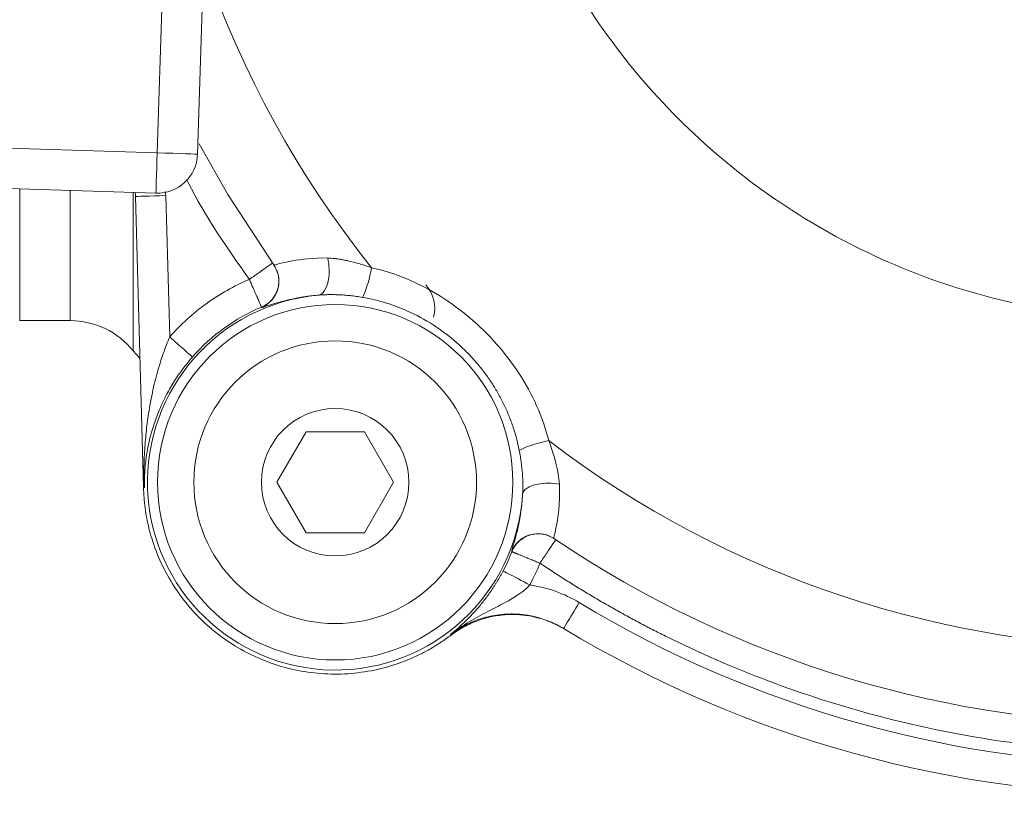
# Model space of a CAD drawing. Extents: x -34599 to 125690, y -105249 to 21518.
# Tile 33 of 64: x 113069 to 113109, y -36292 to -36261. Entities that reach past the tile are written whole.
import ezdxf

# ---------------------------------------------------------------- set-up
doc = ezdxf.new("R2010")
doc.units = 0
doc.header["$MEASUREMENT"] = 0
doc.layers.get('0').update_dxf_attribs({"linetype": 'CONTINUOUS'})

# ---------------------------------------------------------------- blocks, each defined once
blk = doc.blocks.new('z2')
at = {"color": 30, "linetype": 'Continuous', "lineweight": 15}
for p, q in [((1003.1, -228.47), (1006.31, -128.52)), ((1023.09, -229.11), (1025.66, -149.15)), ((736.68, -219.91), (1003.1, -228.47)), ((727.9, -239.64), (1002.46, -248.46)), ((934.98, -311.54), (934.98, -246.29)), ((959.98, -311.54), (959.98, -247.09)), ((991.2, -326.54), (991.2, -248.1)), ((992.29, -248.13), (992.38, -250.03)), ((1007.37, -249.63), (1007.1, -247.67)), ((996.28, -394.11), (992.38, -250.03)), ((1009.27, -319.63), (1007.37, -249.63)), ((1060.79, -283.95), (1062.23, -286.57)), ((1054.74, -304.86), (1054.8, -304.95)), ((934.98, -311.54), (959.98, -311.54)), ((1062.38, -391.54), (1076.81, -366.54)), ((1076.81, -366.54), (1105.68, -366.54)), ((1105.68, -366.54), (1120.11, -391.54)), ((1076.81, -416.54), (1062.38, -391.54)), ((1120.11, -391.54), (1105.68, -416.54)), ((1105.68, -416.54), (1076.81, -416.54)), ((1196.96, -418.07), (1199.62, -419.44)), ((1178.68, -425.88), (1178.77, -425.94)), ((1148.69, -467.2), (1148.33, -466.91))]:
    blk.add_line(p, q, dxfattribs=at)
at = {"color": 30, "linetype": 'Continuous', "lineweight": 15, "flags": 128}
for points in [[(1023.92, -224.05), (1038.03, -249.09), (1060.79, -283.95)], [(1002.46, -248.46), (1002.47, -248.07), (1002.51, -246.94), (1002.57, -245.09), (1002.65, -242.6), (1002.75, -239.57), (1002.86, -236.12), (1002.98, -232.37), (1003.1, -228.47)], [(1003.1, -228.47), (1007, -228.59), (1010.75, -228.71), (1014.21, -228.83), (1017.24, -228.92), (1019.73, -229), (1021.57, -229.06), (1022.71, -229.1), (1023.09, -229.11)], [(992.38, -250.03), (992.67, -250.03), (993.52, -250), (994.91, -249.97), (996.77, -249.92), (999.04, -249.85), (1001.64, -249.78), (1004.45, -249.71), (1007.37, -249.63)], [(991.2, -326.54), (994.19, -329.87), (994.55, -330.22)]]:
    blk.add_lwpolyline(points, dxfattribs=at)
at = {"color": 30, "linetype": 'Continuous', "lineweight": 15}
for radius in [87.99, 70, 36.5]:
    blk.add_circle((1091.24, -391.54), radius, dxfattribs=at)
for centre, radius, start, end in [((1501.24, 28.46), 502.1, 141.3182, 218.6818), ((1003.1, -228.47), 20, 268.1605, 358.1605), ((1123.12, -305.35), 17.39, 344.9556, 41.4391), ((1091.24, -391.54), 92.99, 95.1318, 356.2487), ((1091.24, -391.54), 94.04, 112.8369, 138.7442), ((959.98, -351.54), 40, 38.6822, 90), ((1501.24, 28.46), 502.1, 232.6987, 307.3013), ((1501.24, 28.46), 540, 236.0323, 303.9677), ((1091.24, -391.54), 94.04, 332.181, 338.5437), ((1501.24, 28.46), 575, 238.91346, 301.08654)]:
    blk.add_arc(centre, radius, start, end, dxfattribs=at)
for points, knots in [([(1163.59, -6.54), (1165.58, -25.73), (1169.21, -44.75), (1179.65, -81.91), (1186.45, -100.04), (1203.04, -134.88), (1212.82, -151.59), (1235.09, -183.12), (1247.56, -197.93), (1274.85, -225.21), (1289.66, -237.69), (1321.19, -259.95), (1337.9, -269.74), (1372.74, -286.33), (1390.87, -293.13), (1428.03, -303.57), (1447.05, -307.2), (1466.24, -309.19)], [0, 0, 0, 0, 0.125, 0.125, 0.25, 0.25, 0.375, 0.375, 0.5, 0.5, 0.625, 0.625, 0.75, 0.75, 0.875, 0.875, 1, 1, 1, 1]), ([(1017.69, -241.73), (1017.92, -242.2), (1026.55, -259.63), (1037.79, -275.6), (1048.72, -291.13)], [0, 0, 0, 0, 0.027359, 1, 1, 1, 1]), ([(1060.79, -283.95), (1060.92, -284.13), (1066.28, -282.21), (1080.45, -280.35), (1087.58, -280.56)], [0.2477072, 0.2477072, 0.2477072, 0.2477072, 0.6279466, 0.9131262, 0.9131262, 0.9131262, 0.9131262]), ([(1087.58, -280.56), (1088.34, -284.03), (1088.53, -290.59), (1086.19, -297.19), (1084.05, -298.78), (1082.92, -298.92)], [0, 0, 0, 0, 0.428571, 0.714286, 1, 1, 1, 1]), ([(1087.58, -280.56), (1088.11, -280.58), (1089.18, -280.63), (1090.83, -280.78), (1092.55, -280.99), (1094.34, -281.27), (1096.18, -281.62), (1099.22, -282.29), (1103.61, -283.45), (1107.34, -284.69), (1109.29, -285.34)], [0, 0, 0, 0, 0.075347, 0.152811, 0.232543, 0.314677, 0.399334, 0.486621, 0.731505, 1, 1, 1, 1]), ([(1048.72, -291.13), (1050.43, -289.92), (1053.85, -287.51), (1058.65, -284.11), (1060.15, -283.05), (1060.15, -283.05)], [0, 0, 0, 0, 0.285714, 0.571429, 1, 1, 1, 1]), ([(1054.74, -304.86), (1056.94, -303.94), (1060.84, -300.94), (1064.26, -293.01), (1062.8, -286.78), (1060.73, -283.86)], [0, 0, 0, 0, 0.285714, 0.571429, 1, 1, 1, 1]), ([(1062.23, -286.57), (1062.25, -286.61), (1062.78, -287.56), (1063.22, -289.69), (1063.47, -292.81), (1062.94, -295.92), (1061.75, -298.83), (1059.93, -301.4), (1057.61, -303.55), (1055.74, -304.48), (1054.8, -304.95)], [0, 0, 0, 0, 0.005868, 0.147928, 0.289915, 0.431829, 0.573954, 0.716012, 0.857993, 1, 1, 1, 1]), ([(1109.29, -285.34), (1108.97, -287.04), (1108.19, -290.53), (1106.57, -296.14), (1105.4, -298.99), (1104.79, -300.01)], [0, 0, 0, 0, 0.285714, 0.571429, 1, 1, 1, 1]), ([(1109.29, -285.34), (1121.13, -287.95), (1138.44, -295.31), (1163.11, -313.46), (1183.75, -336.47), (1194.08, -359.16), (1196.97, -370.93)], [0, 0, 0, 0, 0.369447, 0.554171, 0.923618, 1.293065, 1.293065, 1.293065, 1.293065]), ([(1048.72, -291.13), (1041.19, -294.32), (1034.01, -298.36), (1020.75, -307.94), (1014.66, -313.48), (1009.27, -319.63)], [0, 0, 0, 0, 0.5, 0.5, 1, 1, 1, 1]), ([(1054.74, -304.86), (1054.74, -304.85), (1054.72, -304.82), (1054.65, -304.65), (1054.52, -304.37), (1054.34, -303.96), (1054.1, -303.4), (1053.79, -302.69), (1053.4, -301.81), (1052.95, -300.77), (1052.41, -299.54), (1051.8, -298.15), (1051.12, -296.59), (1050.37, -294.88), (1049.56, -293.04), (1049, -291.77), (1048.72, -291.13)], [0, 0, 0, 0, 0.052039, 0.107062, 0.165069, 0.22606, 0.290033, 0.35699, 0.42693, 0.499852, 0.575756, 0.654643, 0.736511, 0.82136, 0.90919, 1, 1, 1, 1]), ([(1054.8, -304.95), (1054.82, -304.96), (1054.85, -304.98), (1054.99, -304.96), (1055.2, -304.92), (1055.48, -304.85), (1055.84, -304.74), (1056.27, -304.61), (1057.2, -304.32), (1058.95, -303.76), (1062.13, -302.78), (1066.16, -301.67), (1070.24, -300.73), (1073.87, -300.05), (1076.73, -299.59), (1079.73, -299.2), (1081.86, -299.01), (1082.92, -298.92)], [0, 0, 0, 0, 0.036992, 0.073929, 0.110852, 0.147804, 0.184828, 0.221966, 0.259258, 0.388516, 0.514885, 0.638934, 0.761993, 0.822363, 0.881968, 0.941085, 1, 1, 1, 1]), ([(1104.79, -300.01), (1103.74, -299.84), (1101.69, -299.51), (1098.66, -299.15), (1095.74, -298.88), (1092.94, -298.72), (1090.26, -298.65), (1087.7, -298.66), (1085.26, -298.74), (1083.69, -298.86), (1082.92, -298.92)], [0, 0, 0, 0, 0.144231, 0.282957, 0.416186, 0.543922, 0.666168, 0.782929, 0.894204, 1, 1, 1, 1]), ([(1182.42, -375.79), (1182.2, -374.76), (1181.78, -372.71), (1181.02, -369.68), (1180.17, -366.71), (1179.23, -363.79), (1178.21, -360.94), (1177.1, -358.14), (1175.92, -355.41), (1174.66, -352.74), (1173.34, -350.14), (1171.95, -347.6), (1170.5, -345.13), (1168.99, -342.73), (1167.43, -340.4), (1165.82, -338.14), (1164.16, -335.94), (1162.45, -333.82), (1160.71, -331.76), (1158.93, -329.77), (1157.11, -327.85), (1152.53, -323.26), (1144.45, -316.42), (1134.69, -310.4), (1127, -306.71), (1121.93, -304.62), (1116.52, -302.76), (1110.79, -301.15), (1106.82, -300.4), (1104.79, -300.01)], [0, 0, 0, 0, 0.027369, 0.054482, 0.081339, 0.107942, 0.134291, 0.160387, 0.186231, 0.211825, 0.237169, 0.262265, 0.287115, 0.311721, 0.336083, 0.360203, 0.384084, 0.407727, 0.431133, 0.454305, 0.477244, 0.499951, 0.623163, 0.751754, 0.797367, 0.844986, 0.894623, 0.946292, 1, 1, 1, 1]), ([(996.54, -394.11), (996.53, -393.54), (996.5, -392.4), (996.48, -390.65), (996.47, -388.66), (996.48, -386.36), (996.53, -383.13), (996.68, -378.96), (997.05, -372.59), (997.8, -364.5), (998.98, -356.11), (1000.32, -348.89), (1001.59, -343.09), (1002.99, -337.67), (1004.47, -332.62), (1006.01, -327.95), (1007.59, -323.65), (1008.72, -320.93), (1009.27, -319.63)], [0, 0, 0, 0, 0.021813, 0.044529, 0.068185, 0.099401, 0.134826, 0.195354, 0.264859, 0.388854, 0.518752, 0.601593, 0.679694, 0.753077, 0.821765, 0.885789, 0.945185, 1, 1, 1, 1]), ([(1009.27, -319.63), (1011.77, -321.83), (1017.62, -326.96), (1020.48, -329.47), (1020.54, -329.52)], [0, 0, 0, 0, 0.428571, 1, 1, 1, 1]), ([(996.81, -394.11), (996.8, -393.83), (996.79, -393.26), (996.78, -392.4), (996.77, -391.14), (996.8, -389.41), (996.91, -386.6), (997.16, -383.27), (997.69, -378.78), (998.47, -374.16), (999.42, -369.95), (1000.41, -366.26), (1001.46, -362.81), (1003.35, -357.47), (1006.08, -351.12), (1009.38, -345), (1012.13, -340.58), (1014.18, -337.56), (1016.26, -334.72), (1018.37, -332.04), (1019.83, -330.35), (1020.54, -329.52)], [0, 0, 0, 0, 0.0111341, 0.0225724, 0.0343508, 0.0621984, 0.0931935, 0.1525989, 0.2077293, 0.2941504, 0.3620828, 0.4004751, 0.4646165, 0.5220824, 0.6492184, 0.7623989, 0.8140491, 0.8634982, 0.9108736, 0.9563198, 1, 1, 1, 1]), ([(1196.97, -370.93), (1193.59, -371.67), (1187.36, -373.41), (1183.42, -375.16), (1182.42, -375.79)], [0, 0, 0, 0, 0.571429, 1, 1, 1, 1]), ([(1184.03, -397.62), (1184.07, -396.85), (1184.16, -395.28), (1184.18, -392.84), (1184.13, -390.28), (1183.99, -387.6), (1183.76, -384.81), (1183.42, -381.89), (1182.99, -378.87), (1182.61, -376.83), (1182.42, -375.79)], [0, 0, 0, 0, 0.105796, 0.217071, 0.333832, 0.456078, 0.583814, 0.717043, 0.855769, 1, 1, 1, 1]), ([(996.54, -394.11), (996.47, -394.11), (996.31, -394.11), (996.29, -394.11), (996.28, -394.11)], [0, 0, 0, 0, 0.500002, 1, 1, 1, 1]), ([(1148.69, -467.2), (1147.83, -467.83), (1146.12, -469.11), (1143.48, -470.91), (1140.79, -472.62), (1138.04, -474.23), (1135.24, -475.76), (1132.39, -477.18), (1129.49, -478.52), (1123.44, -481.05), (1113.98, -484.1), (1100.87, -486.35), (1087.57, -486.78), (1074.51, -485.35), (1061.93, -482.21), (1050.04, -477.45), (1038.89, -471.16), (1028.57, -463.32), (1019.27, -454.03), (1011.28, -443.39), (1004.83, -431.76), (1001.05, -421.87), (998.97, -414.32), (997.87, -409.33), (997.06, -404.3), (996.49, -399.22), (996.35, -395.81), (996.28, -394.11)], [0, 0, 0, 0, 0.015398, 0.030743, 0.046053, 0.061344, 0.076635, 0.091942, 0.107284, 0.122676, 0.186348, 0.250045, 0.313717, 0.377414, 0.438697, 0.500004, 0.561287, 0.622594, 0.686266, 0.749963, 0.813635, 0.877332, 0.901925, 0.926417, 0.950879, 0.975383, 1, 1, 1, 1]), ([(996.81, -394.11), (996.79, -394.11), (996.76, -394.11), (996.61, -394.11), (996.54, -394.11)], [0, 0, 0, 0, 0.499998, 1, 1, 1, 1]), ([(1184.03, -397.62), (1184.15, -396.49), (1185.68, -394.31), (1192.23, -391.82), (1198.78, -391.85), (1202.27, -392.52)], [0, 0, 0, 0, 0.285714, 0.571429, 1, 1, 1, 1]), ([(1202.27, -392.52), (1202.78, -402.03), (1200.55, -415.3), (1199.39, -419.29), (1199.53, -419.39)], [0, 0, 0, 0, 0.380241, 0.6654218, 0.6654218, 0.6654218, 0.6654218]), ([(1184.03, -397.62), (1184, -398.23), (1183.92, -399.44), (1183.78, -401.2), (1183.6, -402.93), (1183.41, -404.6), (1183.18, -406.23), (1182.94, -407.82), (1182.47, -410.65), (1181.7, -414.41), (1180.67, -418.51), (1179.76, -421.75), (1179.19, -423.68), (1178.87, -424.78), (1178.72, -425.38), (1178.64, -425.77), (1178.67, -425.84), (1178.68, -425.88)], [0, 0, 0, 0, 0.033369, 0.066864, 0.100542, 0.134457, 0.168664, 0.203214, 0.23816, 0.361289, 0.485473, 0.611635, 0.740742, 0.805421, 0.870042, 0.934828, 1, 1, 1, 1]), ([(1199.53, -419.39), (1196.56, -417.39), (1190.3, -416.08), (1182.45, -419.68), (1179.55, -423.66), (1178.68, -425.88)], [0, 0, 0, 0, 0.428571, 0.714286, 1, 1, 1, 1]), ([(1178.77, -425.94), (1179.22, -424.99), (1180.11, -423.1), (1182.19, -420.73), (1184.72, -418.85), (1187.6, -417.59), (1190.7, -416.98), (1193.82, -417.16), (1195.96, -417.55), (1196.92, -418.05), (1196.96, -418.07)], [0, 0, 0, 0, 0.142, 0.283977, 0.426038, 0.568161, 0.71007, 0.852054, 0.994113, 1, 1, 1, 1]), ([(1200.45, -420), (1200.45, -420), (1199.42, -421.53), (1196.14, -426.42), (1193.81, -429.89), (1192.65, -431.63)], [0, 0, 0, 0, 0.428571, 0.714286, 1, 1, 1, 1]), ([(1192.65, -431.63), (1192.26, -431.47), (1191.5, -431.16), (1190.38, -430.7), (1189.3, -430.25), (1188.26, -429.82), (1187.26, -429.42), (1186.32, -429.03), (1185.43, -428.67), (1184.6, -428.32), (1183.82, -428.01), (1183.11, -427.71), (1182.45, -427.45), (1181.86, -427.2), (1181.32, -426.98), (1180.84, -426.79), (1180.42, -426.61), (1180.05, -426.46), (1179.74, -426.33), (1179.47, -426.23), (1179.25, -426.14), (1179.08, -426.06), (1178.94, -426.01), (1178.85, -425.97), (1178.79, -425.94), (1178.78, -425.94), (1178.77, -425.94)], [0, 0, 0, 0, 0.053345, 0.105675, 0.156989, 0.207288, 0.256571, 0.304839, 0.352091, 0.398328, 0.443549, 0.487755, 0.530945, 0.573119, 0.614279, 0.654422, 0.69355, 0.731662, 0.768759, 0.80484, 0.839906, 0.873956, 0.90699, 0.939009, 0.970012, 1, 1, 1, 1]), ([(1192.65, -431.63), (1194.64, -432.96), (1198.64, -435.61), (1204.69, -439.5), (1210.79, -443.31), (1216.94, -447.04), (1223.14, -450.69), (1229.38, -454.26), (1235.67, -457.75), (1242.01, -461.16), (1248.39, -464.48), (1269.3, -475.04), (1305.74, -490.9), (1364.1, -509.57), (1429.48, -522.44), (1486.49, -526.13), (1528.71, -525.08), (1556.11, -523.04), (1583.29, -519.65), (1614.61, -514.17), (1649.7, -505.79), (1686.45, -494.11), (1720.44, -480.72), (1747.2, -468.19), (1768.77, -456.79), (1784.08, -447.99), (1797.77, -439.59), (1805.82, -434.28), (1809.84, -431.63)], [0, 0, 0, 0, 0.010992, 0.021984, 0.032975, 0.043967, 0.054959, 0.065951, 0.076943, 0.087935, 0.098926, 0.109918, 0.195335, 0.280753, 0.390336, 0.49992, 0.541883, 0.583846, 0.625836, 0.667382, 0.729575, 0.791044, 0.844001, 0.896958, 0.926386, 0.955814, 0.977907, 1, 1, 1, 1]), ([(1174.42, -435.42), (1174.19, -435.86), (1173.72, -436.73), (1172.99, -438.04), (1172.25, -439.34), (1171.47, -440.63), (1170.67, -441.93), (1169.85, -443.22), (1169, -444.5), (1167.35, -446.92), (1164.8, -450.38), (1161.53, -454.33), (1158.21, -457.97), (1155.1, -461.06), (1151.8, -464.09), (1149.59, -465.89), (1148.33, -466.91)], [0, 0, 0, 0, 0.028255, 0.056802, 0.085738, 0.115153, 0.145137, 0.175773, 0.207137, 0.239304, 0.358112, 0.487342, 0.606096, 0.741634, 0.853325, 1, 1, 1, 1]), ([(1174.42, -435.42), (1174.47, -435.45), (1176.96, -436.77), (1183.76, -440.35), (1187.68, -442.42)], [0, 0, 0, 0, 0.428571, 1, 1, 1, 1]), ([(1187.68, -442.42), (1184.61, -445.63), (1178.18, -449.93), (1164.14, -456.77), (1154.36, -462.28), (1148.37, -466.88), (1148.35, -466.9), (1148.33, -466.91)], [-0.5748418, -0.5748418, -0.5748418, -0.5748418, -0.3449051, -0.2299367, 0, 0, 0.0007706, 0.0007706, 0.0007706, 0.0007706]), ([(1212.1, -451.11), (1209.78, -454.96), (1205.77, -461.61), (1204.35, -463.96), (1204.35, -463.96)], [0, 0, 0, 0, 0.571429, 1, 1, 1, 1]), ([(1212.1, -451.11), (1299.36, -503.73), (1399.34, -531.54), (1603.14, -531.54), (1703.12, -503.73), (1790.39, -451.11)], [0, 0, 0, 0, 0.5, 0.5, 1, 1, 1, 1]), ([(1204.35, -463.96), (1203.69, -463.57), (1202.39, -462.81), (1200.4, -461.8), (1198.43, -460.89), (1196.49, -460.1), (1194.58, -459.42), (1192.72, -458.82), (1190.9, -458.32), (1189.13, -457.9), (1187.41, -457.56), (1185.75, -457.29), (1184.15, -457.08), (1182.61, -456.93), (1181.14, -456.83), (1179.73, -456.78), (1178.4, -456.77), (1177.13, -456.79), (1174.78, -456.89), (1171.38, -457.24), (1166.98, -458.09), (1162.78, -459.29), (1158.8, -460.79), (1155.06, -462.58), (1151.55, -464.6), (1149.4, -466.15), (1148.33, -466.91)], [0, 0, 0, 0, 0.038622, 0.076099, 0.11243, 0.147613, 0.181646, 0.214526, 0.24625, 0.276817, 0.306227, 0.334478, 0.361571, 0.387507, 0.412288, 0.435915, 0.458389, 0.479713, 0.499887, 0.576755, 0.651835, 0.725117, 0.796579, 0.86621, 0.93401, 1, 1, 1, 1]), ([(1204.72, -464.18), (1204.11, -463.82), (1202.88, -463.11), (1200.99, -462.13), (1199.06, -461.23), (1197.1, -460.42), (1195.1, -459.69), (1193.06, -459.05), (1189.28, -458.02), (1183.67, -457.05), (1176.22, -456.91), (1168.82, -457.88), (1162.84, -459.6), (1158.22, -461.48), (1154.89, -463.14), (1151.69, -465.02), (1149.69, -466.47), (1148.69, -467.2)], [0, 0, 0, 0, 0.0358391, 0.0715588, 0.1072239, 0.1428999, 0.1786519, 0.2145448, 0.2506426, 0.375841, 0.5004844, 0.6248923, 0.7502332, 0.8131694, 0.8755422, 0.9377013, 1, 1, 1, 1])]:
    blk.add_open_spline(points, degree=3, knots=knots, dxfattribs=at)
for points in [[(1196.97, -370.93), (1199.76, -378.41), (1201.92, -385.96), (1202.27, -392.52)], [(1187.68, -442.42), (1189.53, -438.92), (1191.19, -435.31), (1192.65, -431.63)], [(1212.1, -451.11), (1204.69, -446.64), (1196.31, -443.66), (1187.68, -442.42)]]:
    blk.add_open_spline(points, degree=3, dxfattribs=at)

msp = doc.modelspace()

# ---------------------------------------------------------------- block references
at = {"linetype": 'ByBlock', "lineweight": 5, "xscale": 0.08211805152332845, "yscale": 0.08211805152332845, "zscale": 0.08211805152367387}
msp.add_blockref('z2', (112991.86476, -36247.34851, -1.21077), dxfattribs=at)

doc.saveas('drawing.dxf')
